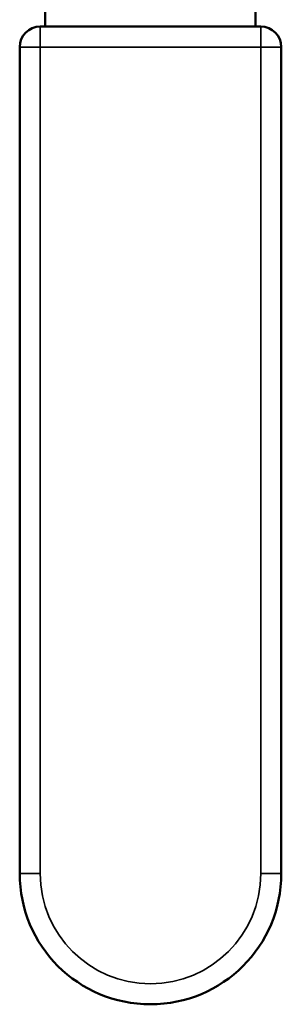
# Model space of a CAD drawing. Header units: inches. Extents: x 0 to 136, y 2 to 86.
# Tile 58 of 160: x 59.725 to 60.49, y 47.927 to 50.808. Entities that reach past the tile are written whole.
import ezdxf

# ---------------------------------------------------------------- set-up
doc = ezdxf.new("R2010")
doc.units = ezdxf.units.IN
doc.header["$LTSCALE"] = 4
doc.header["$MEASUREMENT"] = 0
doc.layers.add('Visible (ANSI)', color=7, linetype='Continuous', lineweight=50)
doc.layers.add('Visible Narrow (ANSI)', color=7, linetype='Continuous', lineweight=35)

msp = doc.modelspace()

# ---------------------------------------------------------------- linework, layer by layer
at = {"layer": 'Visible (ANSI)'}
for p, q in [((59.7998, 50.7875), (59.7998, 50.856)), ((60.4148, 50.7875), (60.4148, 50.856)), ((59.7848, 50.7875), (60.4298, 50.7875)), ((59.7248, 48.3092), (59.7248, 50.7275)), ((60.4898, 50.7275), (60.4898, 48.3092))]:
    msp.add_line(p, q, dxfattribs=at)
for centre, radius, start, end in [((59.7848, 50.7275), 0.06, 90, 180), ((60.4298, 50.7275), 0.06, 0, 90), ((60.1073, 48.3092), 0.3825, 180, 0)]:
    msp.add_arc(centre, radius, start, end, dxfattribs=at)
at = {"layer": 'Visible Narrow (ANSI)'}
for p, q in [((59.7848, 50.7875), (59.7848, 50.7275)), ((60.4298, 50.7275), (60.4298, 50.7875)), ((59.7848, 50.7275), (59.7248, 50.7275)), ((60.4298, 50.7275), (59.7848, 50.7275)), ((59.7848, 50.7275), (59.7848, 48.3092)), ((60.4298, 48.3092), (60.4298, 50.7275)), ((60.4898, 50.7275), (60.4298, 50.7275)), ((59.7248, 48.3092), (59.7848, 48.3092)), ((60.4898, 48.3092), (60.4298, 48.3092))]:
    msp.add_line(p, q, dxfattribs=at)
msp.add_arc((60.1073, 48.3092), 0.3225, 180, 0, dxfattribs=at)

doc.saveas('drawing.dxf')
